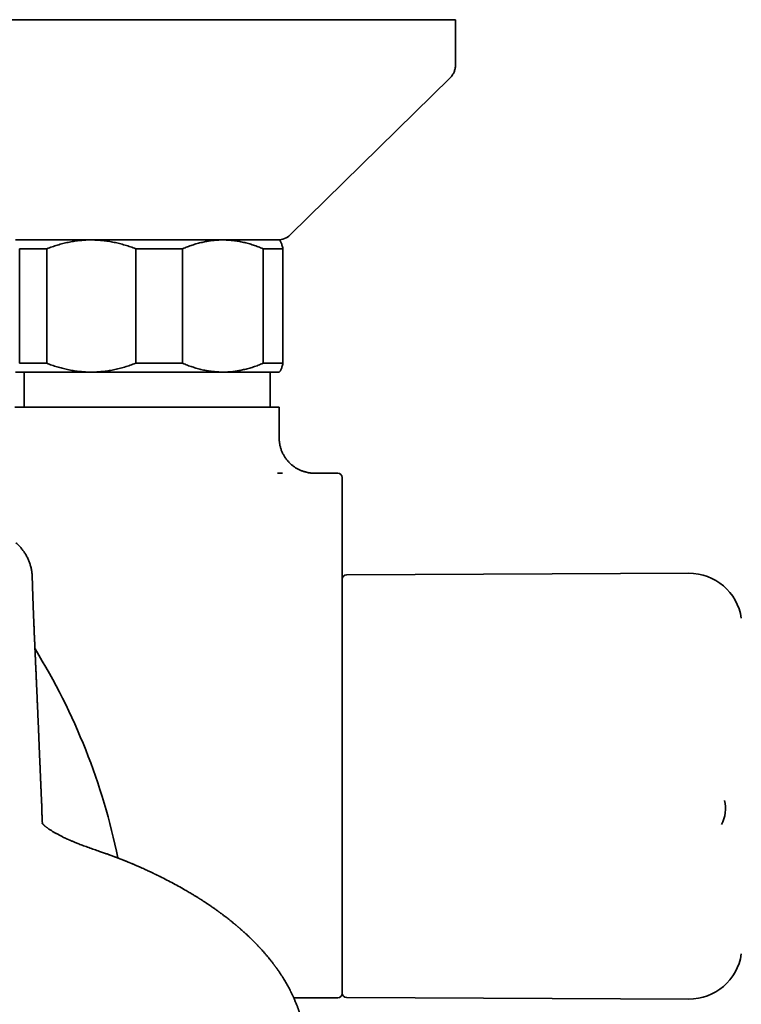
# Model space of a CAD drawing. Header units: millimetres. Extents: x 8 to 852, y 12 to 1820.
# Tile 8 of 27: x 502 to 583, y 795 to 907. Entities that reach past the tile are written whole.
import ezdxf

# ---------------------------------------------------------------- set-up
doc = ezdxf.new("R2010")
doc.units = ezdxf.units.MM

msp = doc.modelspace()

# ---------------------------------------------------------------- linework, layer by layer
at = {"color": 7, "linetype": 'Continuous', "lineweight": 35}
for p, q in [((481.04, 907), (551.04, 907)), ((551.04, 901.84), (551.04, 907)), ((532.3, 882.57), (550.44, 900.41)), ((501.1, 882), (509.7, 882)), ((509.7, 882), (524.64, 882)), ((524.64, 882), (531.04, 882)), ((531.1, 881.94), (531.04, 882)), ((501.58, 881), (504.65, 881)), ((501.58, 868), (501.58, 881)), ((504.65, 881), (504.65, 868)), ((514.75, 881), (520.08, 881)), ((514.75, 868), (514.75, 881)), ((520.08, 881), (520.08, 868)), ((529.21, 868), (529.21, 881)), ((529.21, 881), (531.47, 881)), ((531.47, 881), (531.47, 868)), ((501.58, 868), (504.65, 868)), ((514.75, 868), (520.08, 868)), ((529.21, 868), (531.47, 868)), ((501.1, 867), (509.7, 867)), ((502.08, 867), (502.08, 863)), ((509.7, 867), (524.64, 867)), ((524.64, 867), (531.04, 867)), ((530.01, 863), (530.01, 867)), ((531.04, 867), (531.1, 867.06)), ((531.04, 863), (501.04, 863)), ((531.04, 859.52), (531.04, 863)), ((534.99, 855.52), (535.04, 855.52)), ((537.7, 855.52), (535.04, 855.52)), ((502.99, 843.95), (503, 843.79)), ((577.54, 844.17), (538.7, 844)), ((538.2, 817.53), (538.2, 843.5)), ((581.59, 818.38), (581.59, 818.39)), ((504.1, 817.45), (504.08, 817.89)), ((538.2, 796.5), (538.2, 817.53)), ((504.11, 816.82), (504.11, 816.84)), ((504.11, 816.84), (504.11, 816.8)), ((504.11, 816.82), (504.11, 816.78)), ((504.12, 816.67), (504.11, 816.78)), ((511.34, 812.36), (510.63, 812.6)), ((532.69, 795.98), (537.7, 795.98)), ((537.7, 795.98), (537.7, 795.98)), ((538.7, 796), (577.54, 795.83))]:
    msp.add_line(p, q, dxfattribs=at)
for centre, radius, start, end in [((530.89, 884), 2, 270, 314.5042), ((537.7, 855.02), 0.5, 360, 90), ((538.7, 843.5), 0.5, 90.25, 180), ((577.56, 838.17), 6, 8.4268, 90.25), ((441.22, 797.2), 73, 11.5748, 31.7117), ((577.7, 817.48), 4, 332.5867, 13.1111), ((577.56, 801.83), 6, 269.75, 351.5732), ((537.7, 796.48), 0.5, 270.0093, 359.9888), ((538.7, 796.5), 0.5, 180, 269.75)]:
    msp.add_arc(centre, radius, start, end, dxfattribs=at)
for points, knots in [([(550.45, 900.41), (550.49, 900.46), (550.59, 900.56), (550.71, 900.72), (550.81, 900.88), (550.9, 901.06), (550.96, 901.24), (551.01, 901.43), (551.04, 901.63), (551.04, 901.77), (551.04, 901.84)], [0, 0, 0, 0, 0.129502, 0.255184, 0.378256, 0.5, 0.621744, 0.744816, 0.870498, 1, 1, 1, 1]), ([(509.7, 882), (509.65, 882), (509.39, 882), (508.93, 881.98), (508.31, 881.93), (507.7, 881.84), (507.09, 881.73), (506.48, 881.59), (505.86, 881.42), (505.26, 881.22), (504.86, 881.07), (504.65, 881)], [0, 0, 0, 0, 0.031426, 0.150235, 0.269282, 0.389024, 0.508986, 0.63129, 0.753788, 0.876817, 1, 1, 1, 1]), ([(514.75, 881), (514.55, 881.07), (514.15, 881.22), (513.54, 881.42), (512.92, 881.59), (512.29, 881.73), (511.65, 881.85), (511.08, 881.92), (510.57, 881.97), (510.14, 881.99), (509.85, 882), (509.7, 882)], [0, 0, 0, 0, 0.122971, 0.245939, 0.369577, 0.49321, 0.619366, 0.745519, 0.83034, 0.915181, 1, 1, 1, 1]), ([(524.64, 882), (524.59, 882), (524.35, 882), (523.93, 881.98), (523.38, 881.92), (522.83, 881.84), (522.28, 881.73), (521.72, 881.59), (521.17, 881.42), (520.62, 881.22), (520.26, 881.07), (520.08, 881)], [0, 0, 0, 0, 0.034085, 0.152699, 0.271315, 0.390844, 0.510376, 0.632431, 0.75449, 0.877243, 1, 1, 1, 1]), ([(529.21, 881), (529.02, 881.07), (528.66, 881.22), (528.11, 881.42), (527.55, 881.59), (526.99, 881.73), (526.41, 881.85), (525.89, 881.92), (525.43, 881.97), (525.04, 881.99), (524.78, 882), (524.64, 882)], [0, 0, 0, 0, 0.122971, 0.245939, 0.369577, 0.49321, 0.619366, 0.745519, 0.83034, 0.915181, 1, 1, 1, 1]), ([(531.1, 881.94), (531.11, 881.93), (531.13, 881.91), (531.18, 881.84), (531.24, 881.73), (531.3, 881.59), (531.35, 881.42), (531.41, 881.22), (531.45, 881.07), (531.47, 881)], [0, 0, 0, 0, 0.053065, 0.208395, 0.363728, 0.52234, 0.680957, 0.840476, 1, 1, 1, 1]), ([(504.65, 868), (504.85, 867.93), (505.24, 867.78), (505.83, 867.59), (506.42, 867.42), (507.03, 867.28), (507.65, 867.16), (508.27, 867.08), (508.9, 867.02), (509.38, 867), (509.65, 867), (509.7, 867)], [0, 0, 0, 0, 0.119178, 0.238489, 0.358249, 0.478183, 0.600185, 0.722411, 0.845363, 0.968574, 1, 1, 1, 1]), ([(509.7, 867), (509.91, 867), (510.33, 867.01), (510.96, 867.06), (511.59, 867.14), (512.23, 867.25), (512.86, 867.39), (513.5, 867.57), (514.12, 867.77), (514.54, 867.92), (514.75, 868)], [0, 0, 0, 0, 0.122618, 0.245238, 0.368878, 0.492521, 0.618996, 0.745475, 0.872735, 1, 1, 1, 1]), ([(520.08, 868), (520.26, 867.92), (520.62, 867.77), (521.18, 867.58), (521.73, 867.41), (522.3, 867.26), (522.88, 867.15), (523.4, 867.07), (523.85, 867.03), (524.25, 867), (524.51, 867), (524.64, 867)], [0, 0, 0, 0, 0.122971, 0.245939, 0.369577, 0.49321, 0.619366, 0.745519, 0.83034, 0.915181, 1, 1, 1, 1]), ([(524.64, 867), (524.7, 867), (524.93, 867), (525.35, 867.02), (525.91, 867.07), (526.46, 867.16), (527.01, 867.27), (527.56, 867.41), (528.12, 867.58), (528.66, 867.77), (529.02, 867.92), (529.21, 868)], [0, 0, 0, 0, 0.034085, 0.152699, 0.271315, 0.390844, 0.510376, 0.632431, 0.75449, 0.877243, 1, 1, 1, 1]), ([(531.47, 868), (531.45, 867.92), (531.41, 867.77), (531.35, 867.58), (531.3, 867.41), (531.23, 867.26), (531.17, 867.15), (531.13, 867.08), (531.1, 867.06), (531.1, 867.06)], [0, 0, 0, 0, 0.159798, 0.319592, 0.480256, 0.640914, 0.804851, 0.968784, 1, 1, 1, 1]), ([(534.99, 855.52), (534.99, 855.52), (534.98, 855.52), (534.97, 855.52), (534.95, 855.53), (534.92, 855.53), (534.88, 855.53), (534.83, 855.53), (534.76, 855.53), (534.67, 855.54), (534.56, 855.55), (534.43, 855.57), (534.3, 855.59), (534.16, 855.62), (534.02, 855.66), (533.87, 855.7), (533.72, 855.75), (533.57, 855.81), (533.42, 855.87), (533.27, 855.94), (533.12, 856.01), (532.98, 856.09), (532.84, 856.18), (532.7, 856.28), (532.57, 856.38), (532.44, 856.48), (532.32, 856.59), (532.2, 856.71), (532.08, 856.83), (531.97, 856.96), (531.87, 857.09), (531.77, 857.22), (531.68, 857.36), (531.59, 857.5), (531.51, 857.65), (531.42, 857.81), (531.35, 857.98), (531.28, 858.15), (531.22, 858.33), (531.17, 858.5), (531.13, 858.68), (531.1, 858.86), (531.07, 859.03), (531.05, 859.21), (531.04, 859.38), (531.04, 859.48), (531.04, 859.52)], [0, 0, 0, 0, 0.003623, 0.008459, 0.013153, 0.018068, 0.023934, 0.031617, 0.042338, 0.057522, 0.076411, 0.096245, 0.11761, 0.140497, 0.164481, 0.18921, 0.214442, 0.240019, 0.265842, 0.291842, 0.317976, 0.344212, 0.370528, 0.396907, 0.423337, 0.44981, 0.476318, 0.502856, 0.529419, 0.556003, 0.582606, 0.609225, 0.635858, 0.662503, 0.68916, 0.718708, 0.748173, 0.777483, 0.806644, 0.835665, 0.864553, 0.893312, 0.921948, 0.950464, 0.978864, 1, 1, 1, 1]), ([(531.41, 855.51), (531.4, 855.51), (531.26, 855.51), (531.07, 855.51), (530.89, 855.51), (530.84, 855.51)], [0, 0, 0, 0, 0.0846963, 0.774756, 1, 1, 1, 1]), ([(538.2, 855.02), (538.2, 855.02), (538.2, 855.02), (538.2, 855.03), (538.2, 855.03), (538.2, 855.01), (538.2, 854.97), (538.2, 854.9), (538.2, 854.82), (538.2, 854.71), (538.2, 854.58), (538.2, 854.43), (538.2, 854.26), (538.2, 854.06), (538.2, 853.84), (538.2, 853.61), (538.2, 853.35), (538.2, 853.08), (538.2, 852.79), (538.2, 852.48), (538.2, 852.16), (538.2, 851.82), (538.2, 851.46), (538.2, 851.1), (538.2, 850.71), (538.2, 850.3), (538.2, 849.86), (538.2, 849.41), (538.2, 849.11), (538.2, 848.96)], [0, 0, 0, 0, 0.037723, 0.082791, 0.12781, 0.172771, 0.217722, 0.252549, 0.287486, 0.322481, 0.357479, 0.392423, 0.427256, 0.462075, 0.497005, 0.53199, 0.566976, 0.601905, 0.636725, 0.671567, 0.706519, 0.741526, 0.776532, 0.811481, 0.846322, 0.884705, 0.923162, 0.961618, 1, 1, 1, 1]), ([(538.2, 848.96), (538.2, 848.23), (538.2, 846.77), (538.2, 844.57), (538.2, 842.36), (538.2, 840.15), (538.2, 837.94), (538.2, 835.72), (538.2, 833.5), (538.2, 831.28), (538.2, 829.04), (538.2, 826.8), (538.2, 824.55), (538.2, 822.82), (538.2, 821.61), (538.2, 820.93), (538.2, 820.24), (538.2, 819.54), (538.2, 818.85), (538.2, 818.16), (538.2, 817.48), (538.2, 816.78), (538.2, 816.08), (538.2, 815.37), (538.2, 814.67), (538.2, 813.98), (538.2, 813.31), (538.2, 812.65), (538.2, 811.99), (538.2, 811.34), (538.2, 810.7), (538.2, 810.06), (538.2, 809.43), (538.2, 808.79), (538.2, 808.17), (538.2, 807.56), (538.2, 806.95), (538.2, 806.38), (538.2, 805.84), (538.2, 805.32), (538.2, 804.82), (538.2, 804.33), (538.2, 803.85), (538.2, 803.37), (538.2, 802.91), (538.2, 802.46), (538.2, 802.02), (538.2, 801.6), (538.2, 801.19), (538.2, 800.79), (538.2, 800.42), (538.2, 800.07), (538.2, 799.73), (538.2, 799.41), (538.2, 799.1), (538.2, 798.81), (538.2, 798.53), (538.2, 798.27), (538.2, 798.02), (538.2, 797.79), (538.2, 797.58), (538.2, 797.39), (538.2, 797.21), (538.2, 797.06), (538.2, 796.93), (538.2, 796.81), (538.2, 796.71), (538.2, 796.63), (538.2, 796.56), (538.2, 796.51), (538.2, 796.49), (538.2, 796.48), (538.2, 796.48)], [0, 0, 0, 0, 0.033797, 0.067593, 0.101406, 0.13522, 0.169064, 0.202913, 0.236674, 0.27044, 0.304507, 0.338575, 0.372659, 0.406744, 0.41716, 0.427576, 0.438009, 0.448441, 0.458921, 0.46941, 0.4798, 0.490198, 0.501059, 0.511919, 0.522819, 0.53372, 0.544148, 0.554579, 0.565007, 0.575519, 0.586032, 0.596544, 0.607317, 0.618092, 0.628865, 0.639728, 0.650593, 0.661455, 0.671262, 0.681071, 0.690878, 0.700753, 0.71063, 0.720505, 0.730596, 0.74069, 0.750781, 0.760946, 0.771113, 0.781279, 0.791074, 0.800872, 0.810667, 0.820529, 0.830394, 0.840256, 0.850332, 0.86041, 0.870486, 0.880638, 0.890791, 0.900942, 0.910749, 0.920557, 0.930364, 0.940238, 0.950113, 0.959987, 0.970074, 0.980163, 0.990249, 1, 1, 1, 1]), ([(502.99, 843.95), (502.99, 844), (502.98, 844.11), (502.96, 844.29), (502.93, 844.49), (502.89, 844.69), (502.85, 844.89), (502.79, 845.09), (502.73, 845.28), (502.66, 845.48), (502.58, 845.67), (502.5, 845.86), (502.41, 846.04), (502.31, 846.23), (502.2, 846.41), (502.08, 846.58), (501.96, 846.75), (501.83, 846.92), (501.7, 847.08), (501.55, 847.24), (501.4, 847.39), (501.26, 847.52), (501.17, 847.6), (501.13, 847.63)], [0, 0, 0, 0, 0.03128, 0.079566, 0.12793, 0.176375, 0.224902, 0.273514, 0.322214, 0.371004, 0.419888, 0.468868, 0.51795, 0.567136, 0.616431, 0.665842, 0.715372, 0.765029, 0.814821, 0.864756, 0.914843, 0.965096, 1, 1, 1, 1]), ([(504.08, 817.89), (504.08, 817.93), (504.08, 818), (504.07, 818.1), (504.07, 818.2), (504.06, 818.29), (504.06, 818.38), (504.06, 818.46), (504.05, 818.53), (504.05, 818.6), (504.05, 818.66), (504.05, 818.71), (504.05, 818.76), (504.04, 818.8), (504.04, 818.84), (504.04, 818.87), (504.04, 818.9), (504.04, 818.92), (504.04, 818.94), (504.04, 818.98), (504.03, 819.02), (504.03, 819.07), (504.03, 819.12), (504.03, 819.19), (504.02, 819.25), (504.02, 819.33), (504.02, 819.4), (504.01, 819.48), (504.01, 819.55), (504.01, 819.63), (504, 819.72), (504, 819.81), (504, 819.9), (503.99, 819.98), (503.99, 820.06), (503.98, 820.15), (503.98, 820.25), (503.98, 820.36), (503.97, 820.48), (503.96, 820.6), (503.96, 820.71), (503.96, 820.82), (503.95, 820.91), (503.95, 820.99), (503.94, 821.07), (503.94, 821.16), (503.94, 821.25), (503.93, 821.34), (503.93, 821.43), (503.92, 821.53), (503.92, 821.63), (503.91, 821.74), (503.91, 821.85), (503.9, 821.97), (503.9, 822.09), (503.89, 822.2), (503.89, 822.31), (503.89, 822.41), (503.88, 822.5), (503.88, 822.59), (503.87, 822.67), (503.87, 822.75), (503.87, 822.84), (503.86, 822.94), (503.86, 823.02), (503.86, 823.11), (503.85, 823.19), (503.85, 823.27), (503.85, 823.34), (503.84, 823.42), (503.84, 823.51), (503.83, 823.6), (503.83, 823.68), (503.83, 823.77), (503.82, 823.85), (503.82, 823.94), (503.82, 824.04), (503.81, 824.14), (503.81, 824.25), (503.8, 824.35), (503.8, 824.47), (503.79, 824.57), (503.79, 824.66), (503.79, 824.75), (503.78, 824.83), (503.78, 824.92), (503.78, 825.01), (503.77, 825.11), (503.77, 825.2), (503.76, 825.29), (503.76, 825.38), (503.76, 825.47), (503.75, 825.55), (503.75, 825.63), (503.75, 825.7), (503.74, 825.78), (503.74, 825.86), (503.74, 825.93), (503.74, 826), (503.73, 826.06), (503.73, 826.12), (503.73, 826.17), (503.73, 826.22), (503.72, 826.28), (503.72, 826.34), (503.72, 826.4), (503.72, 826.45), (503.71, 826.51), (503.71, 826.58), (503.71, 826.64), (503.71, 826.71), (503.7, 826.79), (503.7, 826.88), (503.7, 826.97), (503.69, 827.07), (503.69, 827.17), (503.68, 827.28), (503.68, 827.38), (503.67, 827.48), (503.67, 827.57), (503.67, 827.66), (503.66, 827.74), (503.66, 827.81), (503.66, 827.88), (503.65, 827.95), (503.65, 828.01), (503.65, 828.07), (503.65, 828.12), (503.65, 828.17), (503.64, 828.21), (503.64, 828.25), (503.64, 828.29), (503.64, 828.33), (503.64, 828.39), (503.63, 828.45), (503.63, 828.53), (503.63, 828.62), (503.62, 828.71), (503.62, 828.81), (503.61, 828.91), (503.61, 829.05), (503.6, 829.22), (503.59, 829.43), (503.58, 829.63), (503.57, 829.83), (503.57, 830.01), (503.56, 830.19), (503.55, 830.34), (503.55, 830.44), (503.54, 830.51), (503.54, 830.57), (503.54, 830.62), (503.54, 830.68), (503.53, 830.72), (503.53, 830.77), (503.53, 830.83), (503.53, 830.89), (503.52, 830.96), (503.52, 831.03), (503.52, 831.11), (503.51, 831.2), (503.51, 831.3), (503.5, 831.4), (503.5, 831.51), (503.49, 831.64), (503.49, 831.76), (503.48, 831.93), (503.47, 832.13), (503.46, 832.36), (503.45, 832.59), (503.44, 832.83), (503.43, 833.06), (503.42, 833.28), (503.41, 833.5), (503.4, 833.68), (503.39, 833.83), (503.39, 833.95), (503.38, 834.06), (503.38, 834.16), (503.37, 834.26), (503.37, 834.35), (503.37, 834.43), (503.36, 834.51), (503.36, 834.57), (503.36, 834.62), (503.36, 834.65), (503.35, 834.68), (503.35, 834.71), (503.35, 834.74), (503.35, 834.77), (503.35, 834.8), (503.35, 834.84), (503.34, 834.89), (503.34, 834.94), (503.34, 834.99), (503.34, 835.06), (503.33, 835.14), (503.33, 835.23), (503.33, 835.33), (503.32, 835.43), (503.32, 835.52), (503.31, 835.64), (503.31, 835.78), (503.3, 835.93), (503.29, 836.09), (503.29, 836.25), (503.28, 836.4), (503.27, 836.55), (503.27, 836.69), (503.26, 836.83), (503.25, 836.96), (503.25, 837.1), (503.24, 837.24), (503.24, 837.38), (503.23, 837.53), (503.22, 837.69), (503.22, 837.85), (503.21, 838.01), (503.21, 838.16), (503.2, 838.28), (503.2, 838.38), (503.19, 838.48), (503.19, 838.57), (503.19, 838.65), (503.18, 838.73), (503.18, 838.81), (503.18, 838.89), (503.17, 838.96), (503.17, 839.05), (503.17, 839.13), (503.16, 839.21), (503.16, 839.28), (503.16, 839.35), (503.15, 839.43), (503.15, 839.5), (503.15, 839.58), (503.15, 839.65), (503.14, 839.72), (503.14, 839.8), (503.14, 839.88), (503.13, 839.97), (503.13, 840.08), (503.13, 840.19), (503.12, 840.3), (503.12, 840.41), (503.11, 840.52), (503.11, 840.63), (503.11, 840.74), (503.1, 840.85), (503.1, 840.95), (503.09, 841.05), (503.09, 841.15), (503.09, 841.24), (503.08, 841.32), (503.08, 841.4), (503.08, 841.48), (503.08, 841.55), (503.07, 841.62), (503.07, 841.67), (503.07, 841.73), (503.07, 841.78), (503.07, 841.84), (503.06, 841.9), (503.06, 841.98), (503.06, 842.08), (503.05, 842.21), (503.05, 842.34), (503.04, 842.48), (503.04, 842.6), (503.04, 842.71), (503.03, 842.8), (503.03, 842.9), (503.03, 842.99), (503.02, 843.08), (503.02, 843.16), (503.02, 843.22), (503.02, 843.26), (503.02, 843.29), (503.02, 843.32), (503.01, 843.35), (503.01, 843.39), (503.01, 843.44), (503.01, 843.5), (503.01, 843.56), (503.01, 843.63), (503, 843.7), (503, 843.76), (503, 843.79), (503, 843.79)], [0, 0, 0, 0, 0.004349, 0.008459, 0.012333, 0.015968, 0.019366, 0.022526, 0.025287, 0.027838, 0.030177, 0.032304, 0.034221, 0.03584, 0.037271, 0.038511, 0.039563, 0.040424, 0.041104, 0.042444, 0.044059, 0.045948, 0.048111, 0.050549, 0.053261, 0.056069, 0.059044, 0.061931, 0.064707, 0.067374, 0.071139, 0.074661, 0.077939, 0.080992, 0.084073, 0.087268, 0.091252, 0.0954, 0.099732, 0.104254, 0.108936, 0.112481, 0.115831, 0.118987, 0.121949, 0.124784, 0.128277, 0.131641, 0.134919, 0.138433, 0.142247, 0.146244, 0.150394, 0.15469, 0.159071, 0.163209, 0.167055, 0.17066, 0.174259, 0.177104, 0.18003, 0.183158, 0.186492, 0.18976, 0.193038, 0.196134, 0.199049, 0.201782, 0.204449, 0.207235, 0.21044, 0.21373, 0.21686, 0.219804, 0.222617, 0.22617, 0.229704, 0.23334, 0.237103, 0.240992, 0.245057, 0.249339, 0.252254, 0.255273, 0.258435, 0.261742, 0.265117, 0.268347, 0.271951, 0.275334, 0.278497, 0.281516, 0.284513, 0.287426, 0.290256, 0.293028, 0.295816, 0.298625, 0.301333, 0.303551, 0.30554, 0.307437, 0.309418, 0.311484, 0.313634, 0.31587, 0.317994, 0.320189, 0.322459, 0.324921, 0.327628, 0.330582, 0.333783, 0.33723, 0.340923, 0.344862, 0.348933, 0.352878, 0.356472, 0.359923, 0.363173, 0.366221, 0.369065, 0.37186, 0.374426, 0.376785, 0.378962, 0.380958, 0.382773, 0.384318, 0.385715, 0.387216, 0.388917, 0.390818, 0.393532, 0.396572, 0.399938, 0.403628, 0.407533, 0.411395, 0.415205, 0.423666, 0.431854, 0.439768, 0.447415, 0.454803, 0.461936, 0.46881, 0.47166, 0.474314, 0.476771, 0.479032, 0.481096, 0.482964, 0.48481, 0.487059, 0.489538, 0.492245, 0.495181, 0.498346, 0.502018, 0.505957, 0.510163, 0.514635, 0.519607, 0.524871, 0.530307, 0.53987, 0.549233, 0.558396, 0.567993, 0.57736, 0.586498, 0.595407, 0.604086, 0.608846, 0.613534, 0.61805, 0.622288, 0.626248, 0.629868, 0.63322, 0.636304, 0.639121, 0.64061, 0.642012, 0.643327, 0.644554, 0.645693, 0.646785, 0.648027, 0.649598, 0.651383, 0.653383, 0.655597, 0.658026, 0.661638, 0.665408, 0.669212, 0.673053, 0.676929, 0.68084, 0.687059, 0.693362, 0.699543, 0.705899, 0.71198, 0.717786, 0.723348, 0.728794, 0.734135, 0.73939, 0.744834, 0.750561, 0.756571, 0.762709, 0.769004, 0.775454, 0.782059, 0.786112, 0.790019, 0.793731, 0.797249, 0.800572, 0.8037, 0.806568, 0.809561, 0.812685, 0.81594, 0.819173, 0.8222, 0.825023, 0.82776, 0.830738, 0.833978, 0.836706, 0.839591, 0.842468, 0.845254, 0.847951, 0.852136, 0.856185, 0.860364, 0.864687, 0.869104, 0.873558, 0.878047, 0.882182, 0.886234, 0.890182, 0.894026, 0.897824, 0.901775, 0.904695, 0.907702, 0.91077, 0.913634, 0.916219, 0.918523, 0.920478, 0.922518, 0.92471, 0.927052, 0.929542, 0.934206, 0.939108, 0.944247, 0.949598, 0.954906, 0.95863, 0.962298, 0.96591, 0.969466, 0.972834, 0.975904, 0.978675, 0.979799, 0.980866, 0.981927, 0.983241, 0.984844, 0.986736, 0.988916, 0.991168, 0.993663, 0.996401, 0.999382, 1, 1, 1, 1]), ([(504.11, 816.8), (504.11, 816.82), (504.11, 816.85), (504.11, 816.91), (504.11, 816.97), (504.11, 817.04), (504.11, 817.11), (504.1, 817.19), (504.1, 817.27), (504.1, 817.36), (504.1, 817.42), (504.1, 817.45)], [0, 0, 0, 0, 0.075088, 0.159645, 0.253679, 0.357197, 0.470205, 0.590434, 0.719817, 0.85835, 1, 1, 1, 1]), ([(504.17, 815.75), (504.16, 815.76), (504.16, 815.78), (504.16, 815.82), (504.16, 815.86), (504.15, 815.9), (504.15, 815.93), (504.15, 815.97), (504.14, 816.02), (504.14, 816.06), (504.14, 816.1), (504.14, 816.15), (504.13, 816.19), (504.13, 816.24), (504.13, 816.28), (504.13, 816.32), (504.13, 816.36), (504.12, 816.41), (504.12, 816.45), (504.12, 816.5), (504.12, 816.55), (504.12, 816.61), (504.12, 816.65), (504.12, 816.67)], [0, 0, 0, 0, 0.028856, 0.075333, 0.113895, 0.148716, 0.182603, 0.227673, 0.270978, 0.313859, 0.361569, 0.406256, 0.454769, 0.503992, 0.551907, 0.598514, 0.646971, 0.6917, 0.742528, 0.799465, 0.862517, 0.931692, 1, 1, 1, 1]), ([(504.22, 815.68), (504.22, 815.69), (504.21, 815.7), (504.2, 815.71), (504.19, 815.72), (504.19, 815.72), (504.18, 815.73), (504.18, 815.73), (504.16, 815.75), (504.15, 815.76), (504.14, 815.78), (504.13, 815.79), (504.13, 815.79), (504.12, 815.8), (504.12, 815.81), (504.12, 815.81), (504.12, 815.81), (504.12, 815.81), (504.12, 815.81), (504.12, 815.81)], [0, 0, 0, 0, 0.045785, 0.092248, 0.125472, 0.148939, 0.173389, 0.199596, 0.227314, 0.374158, 0.437439, 0.503193, 0.582061, 0.669376, 0.759265, 0.842966, 0.91688, 0.977769, 1, 1, 1, 1]), ([(508.83, 813.24), (508.74, 813.27), (508.56, 813.34), (508.31, 813.44), (508.09, 813.53), (507.89, 813.61), (507.72, 813.68), (507.57, 813.74), (507.45, 813.79), (507.35, 813.84), (507.26, 813.87), (507.19, 813.9), (507.12, 813.94), (507.04, 813.97), (506.97, 814), (506.85, 814.06), (506.68, 814.14), (506.48, 814.23), (506.32, 814.32), (506.18, 814.39), (506.04, 814.46), (505.9, 814.54), (505.77, 814.61), (505.64, 814.68), (505.51, 814.75), (505.38, 814.83), (505.25, 814.91), (505.11, 815), (504.97, 815.09), (504.84, 815.17), (504.74, 815.25), (504.65, 815.31), (504.59, 815.35), (504.54, 815.4), (504.49, 815.44), (504.45, 815.47), (504.42, 815.5), (504.39, 815.53), (504.35, 815.55), (504.33, 815.58), (504.3, 815.6), (504.29, 815.62), (504.28, 815.63), (504.27, 815.64), (504.25, 815.65), (504.24, 815.66), (504.23, 815.68), (504.22, 815.68)], [0, 0, 0, 0, 0.042262, 0.080891, 0.115901, 0.147302, 0.175106, 0.199322, 0.219957, 0.236108, 0.249166, 0.261359, 0.273775, 0.286412, 0.29927, 0.31235, 0.350268, 0.391529, 0.417472, 0.444135, 0.471517, 0.499613, 0.526932, 0.551482, 0.579227, 0.607162, 0.639446, 0.672963, 0.706287, 0.742673, 0.779201, 0.801014, 0.820795, 0.840686, 0.860462, 0.877863, 0.889166, 0.903564, 0.920076, 0.934914, 0.94767, 0.95803, 0.961727, 0.967136, 0.974263, 0.98816, 1, 1, 1, 1]), ([(510.63, 812.6), (510.43, 812.67), (510.02, 812.81), (509.42, 813.03), (509.03, 813.17), (508.83, 813.24)], [0, 0, 0, 0, 0.330775, 0.667974, 1, 1, 1, 1]), ([(515.19, 810.83), (515.12, 810.86), (514.99, 810.92), (514.81, 811), (514.64, 811.07), (514.5, 811.13), (514.38, 811.18), (514.29, 811.22), (514.22, 811.25), (514.18, 811.27), (514.14, 811.28), (514.11, 811.29), (514.09, 811.3), (514.05, 811.32), (514.01, 811.33), (513.96, 811.36), (513.87, 811.39), (513.78, 811.43), (513.67, 811.48), (513.55, 811.52), (513.44, 811.57), (513.33, 811.61), (513.24, 811.65), (513.14, 811.69), (513.04, 811.72), (512.94, 811.76), (512.82, 811.81), (512.7, 811.86), (512.57, 811.91), (512.45, 811.95), (512.34, 811.99), (512.25, 812.03), (512.18, 812.05), (512.13, 812.07), (512.08, 812.09), (512.03, 812.11), (511.97, 812.13), (511.89, 812.16), (511.78, 812.2), (511.65, 812.25), (511.5, 812.3), (511.39, 812.34), (511.34, 812.36)], [0, 0, 0, 0, 0.054671, 0.103565, 0.14669, 0.184051, 0.215654, 0.241504, 0.25712, 0.269505, 0.279753, 0.285854, 0.291998, 0.300246, 0.310597, 0.32305, 0.346866, 0.374449, 0.400807, 0.433509, 0.463239, 0.49, 0.515494, 0.538762, 0.564162, 0.591693, 0.621354, 0.653143, 0.687059, 0.720351, 0.74929, 0.769294, 0.786501, 0.800913, 0.81253, 0.82291, 0.837405, 0.858313, 0.885631, 0.919354, 0.959479, 1, 1, 1, 1]), ([(517.53, 809.73), (517.5, 809.75), (517.43, 809.78), (517.33, 809.83), (517.26, 809.87), (517.19, 809.9), (517.15, 809.92), (517.11, 809.94), (517.07, 809.96), (517.04, 809.97), (517, 809.99), (516.95, 810.01), (516.89, 810.04), (516.82, 810.08), (516.72, 810.13), (516.58, 810.19), (516.42, 810.27), (516.22, 810.36), (516, 810.46), (515.75, 810.58), (515.48, 810.7), (515.28, 810.79), (515.19, 810.83)], [0, 0, 0, 0, 0.048773, 0.090106, 0.124001, 0.150461, 0.17127, 0.185608, 0.200359, 0.215826, 0.232011, 0.248911, 0.276917, 0.308564, 0.346935, 0.406871, 0.47822, 0.560976, 0.655139, 0.760703, 0.877664, 1, 1, 1, 1]), ([(520.48, 808.15), (520.24, 808.28), (519.77, 808.56), (519.04, 808.95), (518.29, 809.35), (517.79, 809.6), (517.53, 809.73)], [0, 0, 0, 0, 0.248676, 0.499228, 0.751667, 1, 1, 1, 1]), ([(534.06, 788.55), (534.06, 788.56), (534.06, 788.6), (534.07, 788.68), (534.07, 788.79), (534.08, 788.87), (534.08, 788.95), (534.09, 789.01), (534.09, 789.07), (534.09, 789.13), (534.09, 789.19), (534.09, 789.26), (534.1, 789.32), (534.1, 789.42), (534.1, 789.54), (534.1, 789.68), (534.1, 789.83), (534.1, 789.96), (534.09, 790.09), (534.09, 790.22), (534.08, 790.35), (534.08, 790.49), (534.07, 790.64), (534.06, 790.78), (534.05, 790.92), (534.03, 791.05), (534.02, 791.16), (534.01, 791.26), (534, 791.35), (533.99, 791.44), (533.98, 791.54), (533.96, 791.65), (533.94, 791.77), (533.92, 791.9), (533.9, 792.04), (533.88, 792.17), (533.86, 792.3), (533.84, 792.41), (533.81, 792.52), (533.79, 792.63), (533.77, 792.74), (533.74, 792.85), (533.71, 792.98), (533.68, 793.13), (533.64, 793.29), (533.59, 793.46), (533.55, 793.63), (533.5, 793.8), (533.45, 793.96), (533.41, 794.11), (533.36, 794.24), (533.32, 794.37), (533.28, 794.49), (533.24, 794.6), (533.2, 794.72), (533.15, 794.85), (533.1, 795), (533.04, 795.15), (532.98, 795.32), (532.91, 795.48), (532.84, 795.64), (532.78, 795.78), (532.73, 795.9), (532.68, 796.01), (532.64, 796.11), (532.59, 796.2), (532.55, 796.29), (532.5, 796.39), (532.44, 796.51), (532.38, 796.64), (532.28, 796.83), (532.16, 797.06), (532.02, 797.33), (531.87, 797.59), (531.72, 797.85), (531.59, 798.06), (531.49, 798.23), (531.4, 798.36), (531.32, 798.49), (531.23, 798.62), (531.15, 798.75), (531.07, 798.87), (530.99, 798.98), (530.92, 799.09), (530.86, 799.17), (530.82, 799.23), (530.79, 799.27), (530.77, 799.31), (530.74, 799.34), (530.72, 799.37), (530.69, 799.42), (530.64, 799.47), (530.59, 799.54), (530.54, 799.62), (530.48, 799.69), (530.43, 799.77), (530.37, 799.84), (530.3, 799.93), (530.21, 800.05), (530.11, 800.18), (530, 800.31), (529.91, 800.43), (529.83, 800.53), (529.75, 800.63), (529.66, 800.73), (529.56, 800.85), (529.46, 800.97), (529.35, 801.09), (529.25, 801.21), (529.15, 801.32), (529.07, 801.41), (528.99, 801.5), (528.92, 801.57), (528.86, 801.64), (528.8, 801.7), (528.74, 801.77), (528.67, 801.85), (528.58, 801.94), (528.49, 802.03), (528.39, 802.14), (528.29, 802.24), (528.19, 802.34), (528.1, 802.43), (528.02, 802.51), (527.94, 802.59), (527.87, 802.66), (527.81, 802.72), (527.75, 802.77), (527.69, 802.83), (527.62, 802.9), (527.53, 802.99), (527.43, 803.08), (527.31, 803.19), (527.16, 803.32), (526.97, 803.5), (526.79, 803.66), (526.67, 803.77), (526.6, 803.83), (526.53, 803.89), (526.46, 803.95), (526.39, 804.01), (526.32, 804.07), (526.26, 804.12), (526.2, 804.17), (526.16, 804.2), (526.13, 804.23), (526.11, 804.25), (526.09, 804.26), (526.07, 804.28), (526.03, 804.31), (525.97, 804.36), (525.89, 804.43), (525.79, 804.51), (525.68, 804.6), (525.54, 804.71), (525.39, 804.83), (525.21, 804.97), (525.01, 805.13), (524.79, 805.29), (524.61, 805.43), (524.48, 805.53), (524.39, 805.59), (524.31, 805.66), (524.23, 805.71), (524.16, 805.76), (524.11, 805.8), (524.05, 805.84), (523.98, 805.89), (523.89, 805.96), (523.76, 806.05), (523.6, 806.16), (523.44, 806.28), (523.27, 806.39), (523.12, 806.49), (522.97, 806.59), (522.84, 806.68), (522.71, 806.77), (522.57, 806.86), (522.43, 806.95), (522.3, 807.04), (522.19, 807.11), (522.11, 807.16), (522.04, 807.2), (521.98, 807.24), (521.92, 807.28), (521.84, 807.33), (521.73, 807.39), (521.61, 807.47), (521.47, 807.56), (521.32, 807.65), (521.14, 807.76), (520.94, 807.88), (520.71, 808.01), (520.56, 808.1), (520.48, 808.15)], [0, 0, 0, 0, 0.000721, 0.006144, 0.01085, 0.014839, 0.018112, 0.021225, 0.023827, 0.026517, 0.029296, 0.032167, 0.035185, 0.038386, 0.044726, 0.05147, 0.05792, 0.064431, 0.070349, 0.075642, 0.081369, 0.087946, 0.094869, 0.101487, 0.107776, 0.113544, 0.118759, 0.122773, 0.126848, 0.130985, 0.135434, 0.140638, 0.14603, 0.151965, 0.158231, 0.164658, 0.17047, 0.175567, 0.179949, 0.185222, 0.190351, 0.195357, 0.200618, 0.207599, 0.21516, 0.223138, 0.231275, 0.239162, 0.246872, 0.253222, 0.259515, 0.265425, 0.270828, 0.275842, 0.281251, 0.287187, 0.294124, 0.30141, 0.309067, 0.317132, 0.325301, 0.331467, 0.337, 0.341945, 0.346536, 0.350804, 0.354784, 0.359845, 0.365558, 0.371885, 0.378706, 0.39203, 0.404734, 0.417341, 0.430041, 0.442604, 0.448553, 0.454972, 0.461662, 0.468145, 0.474401, 0.480325, 0.486029, 0.491319, 0.495759, 0.498214, 0.500292, 0.501994, 0.503318, 0.504819, 0.507107, 0.510182, 0.513691, 0.517608, 0.521435, 0.525158, 0.528777, 0.532292, 0.539477, 0.5463, 0.552823, 0.558928, 0.564301, 0.568743, 0.573962, 0.579964, 0.586507, 0.593022, 0.599485, 0.604527, 0.609531, 0.614159, 0.618211, 0.621686, 0.624638, 0.62817, 0.632325, 0.637102, 0.642396, 0.647829, 0.653368, 0.659013, 0.663522, 0.668082, 0.672326, 0.676093, 0.679386, 0.682203, 0.684698, 0.688721, 0.69347, 0.698927, 0.704636, 0.710407, 0.721922, 0.733607, 0.73697, 0.740325, 0.743674, 0.747015, 0.750348, 0.753675, 0.756828, 0.759417, 0.761507, 0.762961, 0.76381, 0.764621, 0.765605, 0.76676, 0.769814, 0.773657, 0.778287, 0.783706, 0.789918, 0.797006, 0.805003, 0.813906, 0.823716, 0.834431, 0.837986, 0.84163, 0.845364, 0.8489, 0.851785, 0.854012, 0.855659, 0.859014, 0.863174, 0.868139, 0.875366, 0.882644, 0.889469, 0.895841, 0.90176, 0.907226, 0.912239, 0.918396, 0.923992, 0.929236, 0.934128, 0.936765, 0.939288, 0.941696, 0.94406, 0.947148, 0.951168, 0.95612, 0.961478, 0.967619, 0.974542, 0.982247, 0.990733, 1, 1, 1, 1])]:
    msp.add_open_spline(points, degree=3, knots=knots, dxfattribs=at)

doc.saveas('drawing.dxf')
